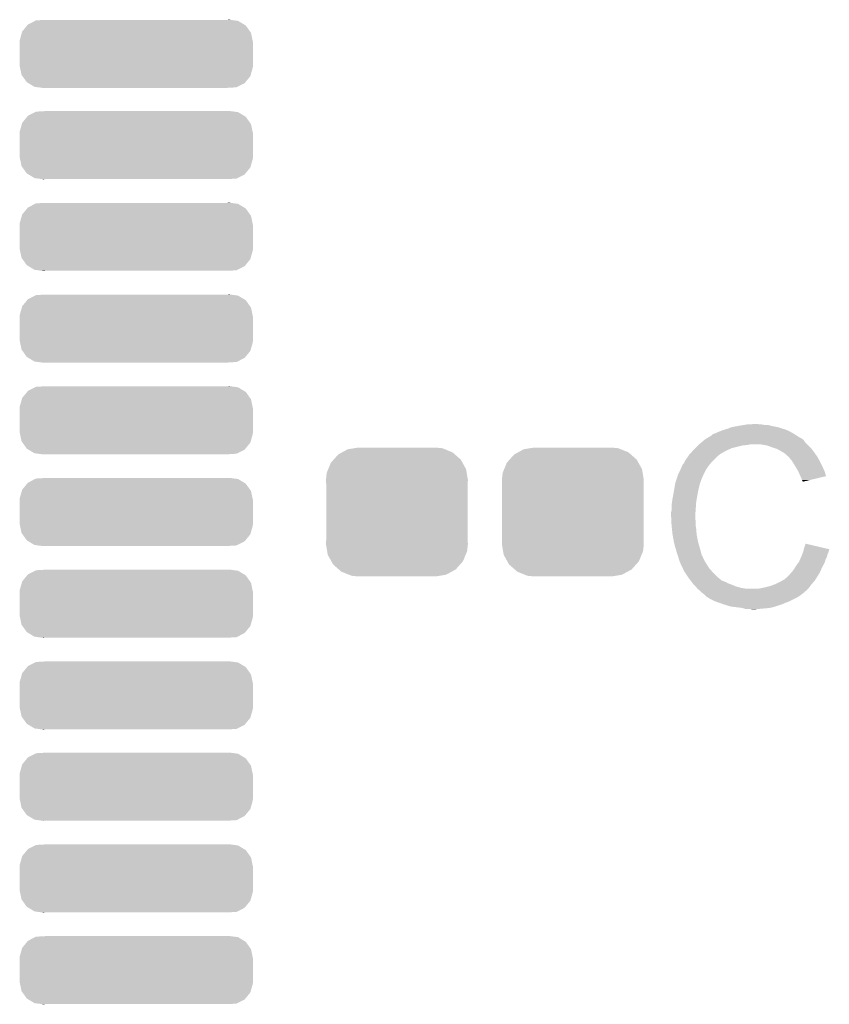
# Model space of a CAD drawing. Extents: x -4 to 126, y -8 to 66.
# Tile 242 of 256: x 107.29 to 111.71, y 33.64 to 39.01. Entities that reach past the tile are written whole.
import ezdxf

# ---------------------------------------------------------------- set-up
doc = ezdxf.new("R2010")
doc.units = 0
doc.layers.get('0').update_dxf_attribs({"linetype": 'CONTINUOUS'})
doc.layers.add('CLICKER_2_FOR_TMPM4L4A_V104_GTO', color=11, linetype='CONTINUOUS')
doc.layers.add('CLICKER_2_FOR_TMPM4L4A_V104_GTS', color=8, linetype='CONTINUOUS')

# ---------------------------------------------------------------- blocks, each defined once
blk = doc.blocks.new('CUSTOM_189')
for points in [[(-0.320744, 0.31339), (-0.298526, 0.325596), (0.317222, 0.31339), (0.30335, 0.325596)], [(-0.298526, 0.325596), (-0.268438, 0.342124), (0.30335, 0.325596), (0.2622, 0.342124)], [(-0.268438, 0.342124), (-0.233628, 0.347838), (0.2622, 0.342124), (0.247972, 0.347838)], [(-0.233628, 0.347838), (-0.20955, 0.35179), (0.247972, 0.347838), (0.20955, 0.35179)], [(-0.37475, 0.234078), (-0.360486, 0.26887), (0.377262, 0.234078), (0.357822, 0.26887)], [(-0.360486, 0.26887), (-0.34504, 0.286174), (0.357822, 0.26887), (0.348152, 0.286174)], [(-0.34504, 0.286174), (-0.320744, 0.31339), (0.348152, 0.286174), (0.317222, 0.31339)], [(-0.383124, 0.213652), (-0.37475, 0.234078), (0.380766, 0.213652), (0.377262, 0.234078)], [(-0.38735, 0.17526), (-0.383124, 0.213652), (0.38735, 0.17526), (0.380766, 0.213652)], [(-0.38608, 0.154124), (-0.38735, 0.17526), (0.38608, 0.154124), (0.38735, 0.17526)], [(-0.38608, -0.154124), (-0.38608, 0.154124), (0.38608, -0.154124), (0.38608, 0.154124)], [(-0.38735, -0.17526), (-0.38608, -0.154124), (0.38735, -0.17526), (0.38608, -0.154124)], [(-0.380764, -0.213652), (-0.38735, -0.17526), (0.383124, -0.213652), (0.38735, -0.17526)], [(-0.377262, -0.234078), (-0.380764, -0.213652), (0.374748, -0.234078), (0.383124, -0.213652)], [(-0.35782, -0.26887), (-0.377262, -0.234078), (0.360486, -0.26887), (0.374748, -0.234078)], [(-0.348152, -0.286174), (-0.35782, -0.26887), (0.345038, -0.286174), (0.360486, -0.26887)], [(-0.31722, -0.31339), (-0.348152, -0.286174), (0.320744, -0.31339), (0.345038, -0.286174)], [(-0.30335, -0.325596), (-0.31722, -0.31339), (0.298524, -0.325596), (0.320744, -0.31339)], [(-0.262198, -0.342124), (-0.30335, -0.325596), (0.268438, -0.342124), (0.298524, -0.325596)], [(-0.247972, -0.347838), (-0.262198, -0.342124), (0.233626, -0.347838), (0.268438, -0.342124)], [(-0.20955, -0.35179), (-0.247972, -0.347838), (0.20955, -0.35179), (0.233626, -0.347838)]]:
    blk.add_solid(points)
blk = doc.blocks.new('CUSTOM_190')
for points in [[(-0.591202, 0.16008), (-0.552356, 0.179884), (0.588376, 0.16008), (0.55556, 0.179884)], [(-0.552356, 0.179884), (-0.547322, 0.18245), (0.55556, 0.179884), (0.536216, 0.18245)], [(-0.547322, 0.18245), (-0.49816, 0.18542), (0.536216, 0.18245), (0.513824, 0.18542)], [(0.49816, 0.18542), (0.506736, 0.18636), (0.513824, 0.18542), (0.506736, 0.18636)], [(-0.63596, 0.074666), (-0.624702, 0.114254), (0.634472, 0.074666), (0.626214, 0.114254)], [(-0.624702, 0.114254), (-0.622486, 0.12204), (0.626214, 0.114254), (0.620696, 0.12204)], [(-0.622486, 0.12204), (-0.595846, 0.154434), (0.620696, 0.12204), (0.59773, 0.154434)], [(-0.595846, 0.154434), (-0.591202, 0.16008), (0.59773, 0.154434), (0.588376, 0.16008)], [(-0.63627, 0.06604), (-0.63596, 0.074666), (0.63627, 0.06604), (0.634472, 0.074666)], [(-0.63627, 0.06477), (-0.63627, 0.06604), (0.63627, 0.06477), (0.63627, 0.06604)], [(-0.63627, -0.06477), (-0.63627, 0.06477), (0.63627, -0.06477), (0.63627, 0.06477)], [(-0.63627, -0.06604), (-0.63627, -0.06477), (0.63627, -0.06604), (0.63627, -0.06477)], [(-0.634472, -0.074662), (-0.63627, -0.06604), (0.635962, -0.074662), (0.63627, -0.06604)], [(-0.626216, -0.114254), (-0.634472, -0.074662), (0.6247, -0.114254), (0.635962, -0.074662)], [(-0.620698, -0.122036), (-0.626216, -0.114254), (0.622488, -0.122036), (0.6247, -0.114254)], [(-0.597732, -0.154436), (-0.620698, -0.122036), (0.595842, -0.154436), (0.622488, -0.122036)], [(-0.588382, -0.160078), (-0.597732, -0.154436), (0.591204, -0.160078), (0.595842, -0.154436)], [(-0.555564, -0.179884), (-0.588382, -0.160078), (0.55235, -0.179884), (0.591204, -0.160078)], [(-0.536238, -0.182448), (-0.555564, -0.179884), (0.547322, -0.182448), (0.55235, -0.179884)], [(-0.513838, -0.18542), (-0.536238, -0.182448), (0.49816, -0.18542), (0.547322, -0.182448)], [(-0.50674, -0.186362), (-0.513838, -0.18542), (-0.50674, -0.186362), (-0.49816, -0.18542)]]:
    blk.add_solid(points)

msp = doc.modelspace()

# ---------------------------------------------------------------- linework, layer by layer
at = {"layer": 'CLICKER_2_FOR_TMPM4L4A_V104_GTO'}
for points in [[(111.170722, 36.78936), (111.21136, 36.79698), (111.427262, 36.78936), (111.389158, 36.79698)], [(111.21136, 36.79698), (111.24184, 36.80206), (111.389158, 36.79698), (111.371384, 36.80206)], [(111.24184, 36.80206), (111.25708, 36.8046), (111.353602, 36.80206), (111.338362, 36.8046)], [(111.25708, 36.8046), (111.302798, 36.80714), (111.325662, 36.8046), (111.315502, 36.80714)], [(111.041172, 36.73094), (111.06658, 36.746192), (111.549184, 36.73094), (111.52478, 36.746192)], [(111.06658, 36.746192), (111.066594, 36.748726), (111.52478, 36.746192), (111.520724, 36.748726)], [(111.066594, 36.748726), (111.076742, 36.7538), (111.520724, 36.748726), (111.512606, 36.7538)], [(111.076742, 36.7538), (111.08436, 36.75634), (111.512606, 36.7538), (111.50854, 36.75634)], [(111.08436, 36.75634), (111.09452, 36.76142), (111.50854, 36.75634), (111.49965, 36.76142)], [(111.09452, 36.76142), (111.107218, 36.7665), (111.49965, 36.76142), (111.49076, 36.7665)], [(111.107218, 36.7665), (111.119918, 36.77158), (111.49076, 36.7665), (111.47933, 36.77158)], [(111.119918, 36.77158), (111.13516, 36.77666), (111.47933, 36.77158), (111.4679, 36.77666)], [(111.13516, 36.77666), (111.152942, 36.78174), (111.4679, 36.77666), (111.451646, 36.78174)], [(111.152942, 36.78174), (111.170722, 36.78936), (111.451646, 36.78174), (111.427262, 36.78936)], [(110.97514, 36.67506), (110.99038, 36.6903), (111.173258, 36.67506), (111.23422, 36.6903)], [(110.99038, 36.6903), (110.99292, 36.69284), (111.23422, 36.6903), (111.259622, 36.69284)], [(110.99292, 36.69284), (110.99546, 36.69538), (111.259622, 36.69284), (111.272318, 36.69538)], [(110.99546, 36.69538), (111.013468, 36.710618), (111.58728, 36.69538), (111.572042, 36.710618)], [(111.013468, 36.710618), (111.022476, 36.71824), (111.572042, 36.710618), (111.56696, 36.71824)], [(111.022476, 36.71824), (111.028482, 36.723322), (111.56696, 36.71824), (111.561878, 36.723322)], [(111.028482, 36.723322), (111.032706, 36.725858), (111.561878, 36.723322), (111.55934, 36.725858)], [(111.032706, 36.725858), (111.036936, 36.728398), (111.55934, 36.725858), (111.554264, 36.728398)], [(111.036936, 36.728398), (111.041162, 36.730934), (111.554264, 36.728398), (111.551726, 36.730934)], [(111.041162, 36.730934), (111.041172, 36.73094), (111.551726, 36.730934), (111.549184, 36.73094)], [(111.366298, 36.6903), (111.335818, 36.69538), (111.59236, 36.6903), (111.58728, 36.69538)], [(111.39424, 36.68014), (111.366298, 36.6903), (111.60252, 36.68014), (111.59236, 36.6903)], [(110.936784, 36.631878), (110.94212, 36.6395), (111.09706, 36.631878), (111.107218, 36.6395)], [(110.94212, 36.6395), (110.942122, 36.639502), (111.107218, 36.6395), (111.10722, 36.639502)], [(110.942122, 36.639502), (110.944426, 36.642038), (111.10722, 36.639502), (111.109758, 36.642038)], [(110.944426, 36.642038), (110.960592, 36.65982), (111.109758, 36.642038), (111.140242, 36.65982)], [(110.960592, 36.65982), (110.96752, 36.66744), (111.140242, 36.65982), (111.15675, 36.66744)], [(110.96752, 36.66744), (110.97514, 36.67506), (111.15675, 36.66744), (111.173258, 36.67506)], [(111.401866, 36.677598), (111.39424, 36.68014), (111.605062, 36.677598), (111.60252, 36.68014)], [(111.417098, 36.67252), (111.401866, 36.677598), (111.609126, 36.67252), (111.605062, 36.677598)], [(111.43234, 36.6649), (111.417098, 36.67252), (111.61522, 36.6649), (111.609126, 36.67252)], [(111.43742, 36.66236), (111.43234, 36.6649), (111.617036, 36.66236), (111.61522, 36.6649)], [(111.450122, 36.65474), (111.43742, 36.66236), (111.622478, 36.65474), (111.617036, 36.66236)], [(111.460276, 36.649662), (111.450122, 36.65474), (111.626106, 36.649662), (111.622478, 36.65474)], [(111.46282, 36.64712), (111.460276, 36.649662), (111.627922, 36.64712), (111.626106, 36.649662)], [(111.482824, 36.62934), (111.46282, 36.64712), (111.640622, 36.62934), (111.627922, 36.64712)], [(110.90402, 36.578544), (110.905714, 36.58362), (111.047786, 36.578544), (111.05134, 36.58362)], [(110.905714, 36.58362), (110.906564, 36.586162), (111.05134, 36.58362), (111.053564, 36.586162)], [(110.906564, 36.586162), (110.911642, 36.591244), (111.053564, 36.586162), (111.05801, 36.591244)], [(110.911642, 36.591244), (110.91672, 36.601398), (111.05801, 36.591244), (111.066894, 36.601398)], [(110.91672, 36.601398), (110.918244, 36.60394), (111.066894, 36.601398), (111.06912, 36.60394)], [(110.918244, 36.60394), (110.924338, 36.6141), (111.06912, 36.60394), (111.07928, 36.6141)], [(110.924338, 36.6141), (110.936784, 36.631878), (111.07928, 36.6141), (111.09706, 36.631878)], [(111.48568, 36.6268), (111.482824, 36.62934), (111.642074, 36.6268), (111.640622, 36.62934)], [(111.497872, 36.61156), (111.48568, 36.6268), (111.65078, 36.61156), (111.642074, 36.6268)], [(111.506, 36.6014), (111.497872, 36.61156), (111.65586, 36.6014), (111.65078, 36.61156)], [(111.524288, 36.57092), (111.506, 36.6014), (111.6711, 36.57092), (111.65586, 36.6014)], [(110.870152, 36.497256), (110.880312, 36.52774), (111.00562, 36.497256), (111.01832, 36.52774)], [(110.880312, 36.52774), (110.88116, 36.53028), (111.01832, 36.52774), (111.01959, 36.53028)], [(110.88116, 36.53028), (110.894306, 36.558218), (111.01959, 36.53028), (111.03356, 36.558218)], [(110.894306, 36.558218), (110.90148, 36.573464), (111.03356, 36.558218), (111.04423, 36.573464)], [(110.90148, 36.573464), (110.901486, 36.576006), (111.04423, 36.573464), (111.04601, 36.576006)], [(110.901486, 36.576006), (110.90402, 36.578544), (111.04601, 36.576006), (111.047786, 36.578544)], [(111.53648, 36.5506), (111.524288, 36.57092), (111.680134, 36.5506), (111.6711, 36.57092)], [(111.53761, 36.54806), (111.53648, 36.5506), (111.681262, 36.54806), (111.680134, 36.5506)], [(111.54664, 36.52774), (111.53761, 36.54806), (111.687336, 36.52774), (111.681262, 36.54806)], [(111.549184, 36.522654), (111.54664, 36.52774), (111.688856, 36.522654), (111.687336, 36.52774)], [(110.86211, 36.4617), (110.865496, 36.482018), (110.99546, 36.4617), (111.000538, 36.482018)], [(110.865496, 36.482018), (110.865922, 36.484562), (111.000538, 36.482018), (111.00181, 36.484562)], [(110.865922, 36.484562), (110.866766, 36.487096), (111.00181, 36.484562), (111.003078, 36.487096)], [(110.866766, 36.487096), (110.868458, 36.492174), (111.003078, 36.487096), (111.00308, 36.492174)], [(110.868458, 36.492174), (110.869304, 36.494714), (111.00308, 36.492174), (111.005614, 36.494714)], [(110.869304, 36.494714), (110.870152, 36.497256), (111.005614, 36.494714), (111.00562, 36.497256)], [(111.55172, 36.51758), (111.549184, 36.522654), (111.667694, 36.51758), (111.688856, 36.522654)], [(111.5568, 36.502342), (111.55172, 36.51758), (111.604144, 36.502342), (111.667694, 36.51758)], [(111.559338, 36.497264), (111.5568, 36.502342), (111.582966, 36.497264), (111.604144, 36.502342)], [(111.561874, 36.494726), (111.559338, 36.497264), (111.57238, 36.494726), (111.582966, 36.497264)], [(111.56188, 36.492208), (111.561874, 36.494726), (111.56188, 36.492208), (111.57238, 36.494726)], [(110.85306, 36.4109), (110.8583, 36.43884), (110.9853, 36.4109), (110.99038, 36.43884)], [(110.8583, 36.43884), (110.86211, 36.4617), (110.99038, 36.43884), (110.99546, 36.4617)], [(110.8456, 36.36264), (110.84814, 36.380422), (110.978948, 36.36264), (110.98022, 36.380422)], [(110.84814, 36.380422), (110.85068, 36.3982), (110.98022, 36.380422), (110.983182, 36.3982)], [(110.85068, 36.3982), (110.85306, 36.4109), (110.983182, 36.3982), (110.9853, 36.4109)], [(110.84306, 36.324542), (110.8456, 36.334702), (110.976228, 36.324542), (110.976954, 36.334702)], [(110.84306, 36.309302), (110.84306, 36.324542), (110.97514, 36.309302), (110.976228, 36.324542)], [(110.8456, 36.334702), (110.8456, 36.36264), (110.976954, 36.334702), (110.978948, 36.36264)], [(110.84306, 36.3093), (110.84306, 36.309302), (110.97514, 36.3093), (110.97514, 36.309302)], [(110.844078, 36.288978), (110.84306, 36.3093), (110.97514, 36.288978), (110.97514, 36.3093)], [(110.844586, 36.278818), (110.844078, 36.288978), (110.97768, 36.278818), (110.97514, 36.288978)], [(110.8456, 36.2585), (110.844586, 36.278818), (110.97768, 36.2585), (110.97768, 36.278818)], [(110.846364, 36.250878), (110.8456, 36.2585), (110.97768, 36.250878), (110.97768, 36.2585)], [(110.847886, 36.235642), (110.846364, 36.250878), (110.98022, 36.235642), (110.97768, 36.250878)], [(110.85068, 36.207698), (110.847886, 36.235642), (110.98237, 36.207698), (110.98022, 36.235642)], [(110.851578, 36.202618), (110.85068, 36.207698), (110.98276, 36.202618), (110.98237, 36.207698)], [(110.8583, 36.16452), (110.851578, 36.202618), (110.99038, 36.16452), (110.98276, 36.202618)], [(110.86338, 36.1442), (110.8583, 36.16452), (110.996186, 36.1442), (110.99038, 36.16452)], [(111.5695, 36.131498), (111.57714, 36.154356), (111.674228, 36.131498), (111.57714, 36.154356)], [(110.867736, 36.12896), (110.86338, 36.1442), (111.00054, 36.12896), (110.996186, 36.1442)], [(110.87354, 36.10864), (110.867736, 36.12896), (111.005962, 36.10864), (111.00054, 36.12896)], [(110.879468, 36.090858), (110.87354, 36.10864), (111.010704, 36.090858), (111.005962, 36.10864)], [(111.558704, 36.095938), (111.562512, 36.106098), (111.6965, 36.095938), (111.70158, 36.106098)], [(111.562512, 36.106098), (111.56442, 36.111182), (111.70158, 36.106098), (111.702848, 36.111182)], [(111.56442, 36.111182), (111.565688, 36.116258), (111.702848, 36.111182), (111.704118, 36.116258)], [(111.565688, 36.116258), (111.566958, 36.121336), (111.704118, 36.116258), (111.706658, 36.121336)], [(111.566958, 36.121336), (111.56759, 36.123862), (111.706658, 36.121336), (111.70666, 36.123862)], [(111.56759, 36.123862), (111.5695, 36.131498), (111.70666, 36.123862), (111.674228, 36.131498)], [(110.880316, 36.088316), (110.879468, 36.090858), (111.013242, 36.088316), (111.010704, 36.090858)], [(110.882008, 36.083238), (110.880316, 36.088316), (111.01578, 36.083238), (111.013242, 36.088316)], [(110.8837, 36.078158), (110.882008, 36.083238), (111.017474, 36.078158), (111.01578, 36.083238)], [(110.884336, 36.07562), (110.8837, 36.078158), (111.01832, 36.07562), (111.017474, 36.078158)], [(110.886242, 36.068), (110.884336, 36.07562), (111.022132, 36.068), (111.01832, 36.07562)], [(110.888782, 36.060382), (110.886242, 36.068), (111.02594, 36.060382), (111.022132, 36.068)], [(110.89132, 36.052762), (110.888782, 36.060382), (111.030704, 36.052762), (111.02594, 36.060382)], [(110.89386, 36.04768), (110.89132, 36.052762), (111.033878, 36.04768), (111.030704, 36.052762)], [(110.897446, 36.04006), (110.89386, 36.04768), (111.03864, 36.04006), (111.033878, 36.04768)], [(111.524624, 36.03244), (111.5314, 36.0426), (111.6711, 36.03244), (111.676906, 36.0426)], [(111.5314, 36.0426), (111.537492, 36.050218), (111.676906, 36.0426), (111.68126, 36.050218)], [(111.537492, 36.050218), (111.54156, 36.055302), (111.68126, 36.050218), (111.68271, 36.055302)], [(111.54156, 36.055302), (111.547, 36.067998), (111.68271, 36.055302), (111.686338, 36.067998)], [(111.547, 36.067998), (111.553532, 36.083238), (111.686338, 36.067998), (111.693958, 36.083238)], [(111.553532, 36.083238), (111.5568, 36.09086), (111.693958, 36.083238), (111.695482, 36.09086)], [(111.5568, 36.09086), (111.558704, 36.095938), (111.695482, 36.09086), (111.6965, 36.095938)], [(110.908206, 36.017198), (110.897446, 36.04006), (111.053882, 36.017198), (111.03864, 36.04006)], [(110.91418, 36.0045), (110.908206, 36.017198), (111.06517, 36.0045), (111.053882, 36.017198)], [(110.920954, 35.99434), (110.91418, 36.0045), (111.0742, 35.99434), (111.06517, 36.0045)], [(110.936196, 35.971478), (110.920954, 35.99434), (111.097062, 35.971478), (111.0742, 35.99434)], [(111.49076, 35.986722), (111.496476, 35.99434), (111.648556, 35.986722), (111.653318, 35.99434)], [(111.496476, 35.99434), (111.498382, 35.99688), (111.653318, 35.99434), (111.654502, 35.99688)], [(111.498382, 35.99688), (111.506, 36.004502), (111.654502, 35.99688), (111.65806, 36.004502)], [(111.506, 36.004502), (111.513622, 36.014662), (111.65806, 36.004502), (111.662802, 36.014662)], [(111.513622, 36.014662), (111.521238, 36.02736), (111.662802, 36.014662), (111.668728, 36.02736)], [(111.521238, 36.02736), (111.524624, 36.03244), (111.668728, 36.02736), (111.6711, 36.03244)], [(110.93958, 35.9664), (110.936196, 35.971478), (111.103412, 35.9664), (111.097062, 35.971478)], [(110.951304, 35.95116), (110.93958, 35.9664), (111.122466, 35.95116), (111.103412, 35.9664)], [(110.951306, 35.951158), (110.951304, 35.95116), (111.127544, 35.951158), (111.122466, 35.95116)], [(110.955212, 35.94608), (110.951306, 35.951158), (111.137702, 35.94608), (111.127544, 35.951158)], [(110.957168, 35.943538), (110.955212, 35.94608), (111.145324, 35.943538), (111.137702, 35.94608)], [(110.961074, 35.93846), (110.957168, 35.943538), (111.15294, 35.93846), (111.145324, 35.943538)], [(110.96498, 35.933382), (110.961074, 35.93846), (111.166482, 35.933382), (111.15294, 35.93846)], [(111.412022, 35.933382), (111.442498, 35.94862), (111.61014, 35.933382), (111.623474, 35.94862)], [(111.442498, 35.94862), (111.451384, 35.953698), (111.623474, 35.94862), (111.62792, 35.953698)], [(111.451384, 35.953698), (111.460278, 35.95878), (111.62792, 35.953698), (111.631094, 35.95878)], [(111.460278, 35.95878), (111.47298, 35.96894), (111.631094, 35.95878), (111.637444, 35.96894)], [(111.47298, 35.96894), (111.49076, 35.986722), (111.637444, 35.96894), (111.648556, 35.986722)], [(110.967522, 35.93084), (110.96498, 35.933382), (111.17326, 35.93084), (111.166482, 35.933382)], [(110.97768, 35.92068), (110.967522, 35.93084), (111.198656, 35.92068), (111.17326, 35.93084)], [(110.977682, 35.920678), (110.97768, 35.92068), (111.19866, 35.920678), (111.198656, 35.92068)], [(110.983776, 35.91306), (110.977682, 35.920678), (111.2266, 35.91306), (111.19866, 35.920678)], [(110.987838, 35.907982), (110.983776, 35.91306), (111.25707, 35.907982), (111.2266, 35.91306)], [(110.987842, 35.90798), (110.987838, 35.907982), (111.257082, 35.90798), (111.25707, 35.907982)], [(111.000538, 35.897822), (110.987842, 35.90798), (111.57966, 35.897822), (111.589818, 35.90798)], [(111.000542, 35.89782), (111.000538, 35.897822), (111.57966, 35.89782), (111.57966, 35.897822)], [(111.0107, 35.887662), (111.000542, 35.89782), (111.568046, 35.887662), (111.57966, 35.89782)], [(111.020858, 35.88004), (111.0107, 35.887662), (111.559334, 35.88004), (111.568046, 35.887662)], [(111.318042, 35.90798), (111.3282, 35.91052), (111.589818, 35.90798), (111.592358, 35.91052)], [(111.3282, 35.91052), (111.3409, 35.91306), (111.592358, 35.91052), (111.594898, 35.91306)], [(111.3409, 35.91306), (111.3536, 35.9156), (111.594898, 35.91306), (111.596802, 35.9156)], [(111.3536, 35.9156), (111.38408, 35.923222), (111.596802, 35.9156), (111.602518, 35.923222)], [(111.38408, 35.923222), (111.41202, 35.93338), (111.602518, 35.923222), (111.610138, 35.93338)], [(111.41202, 35.93338), (111.412022, 35.933382), (111.610138, 35.93338), (111.61014, 35.933382)], [(111.020874, 35.880026), (111.020858, 35.88004), (111.556794, 35.880026), (111.559334, 35.88004)], [(111.02594, 35.87496), (111.020874, 35.880026), (111.554252, 35.87496), (111.556794, 35.880026)], [(111.028484, 35.872416), (111.02594, 35.87496), (111.546638, 35.872416), (111.554252, 35.87496)], [(111.033558, 35.867342), (111.028484, 35.872416), (111.541562, 35.867342), (111.546638, 35.872416)], [(111.033564, 35.867338), (111.033558, 35.867342), (111.541558, 35.867338), (111.541562, 35.867342)], [(111.041174, 35.862264), (111.033564, 35.867338), (111.5331, 35.862264), (111.541558, 35.867338)], [(111.043698, 35.86226), (111.041174, 35.862264), (111.533092, 35.86226), (111.5331, 35.862264)], [(111.04372, 35.859734), (111.043698, 35.86226), (111.528882, 35.859734), (111.533092, 35.86226)], [(111.043748, 35.85972), (111.04372, 35.859734), (111.52886, 35.85972), (111.528882, 35.859734)], [(111.08436, 35.8394), (111.043748, 35.85972), (111.48822, 35.8394), (111.52886, 35.85972)], [(111.10595, 35.83178), (111.08436, 35.8394), (111.4679, 35.83178), (111.48822, 35.8394)], [(111.12754, 35.82416), (111.10595, 35.83178), (111.45012, 35.82416), (111.4679, 35.83178)], [(111.168178, 35.81146), (111.12754, 35.82416), (111.412018, 35.81146), (111.45012, 35.82416)], [(111.188498, 35.80892), (111.168178, 35.81146), (111.404398, 35.80892), (111.412018, 35.81146)], [(111.229138, 35.80384), (111.188498, 35.80892), (111.381538, 35.80384), (111.404398, 35.80892)], [(111.238028, 35.8013), (111.229138, 35.80384), (111.35614, 35.8013), (111.381538, 35.80384)], [(111.246916, 35.79876), (111.238028, 35.8013), (111.3282, 35.79876), (111.35614, 35.8013)], [(111.285018, 35.79622), (111.274858, 35.79876), (111.300262, 35.79622), (111.3282, 35.79876)]]:
    msp.add_solid(points, dxfattribs=at)

# ---------------------------------------------------------------- block references
at = {"layer": 'CLICKER_2_FOR_TMPM4L4A_V104_GTS'}
for name, p in [('CUSTOM_190', (107.9246, 38.82644)), ('CUSTOM_190', (107.9246, 38.3286)), ('CUSTOM_190', (107.9246, 37.82822)), ('CUSTOM_190', (107.9246, 37.32784)), ('CUSTOM_190', (107.9246, 36.82746)), ('CUSTOM_189', (109.347, 36.32708)), ('CUSTOM_189', (110.30712, 36.32708)), ('CUSTOM_190', (107.9246, 36.32708)), ('CUSTOM_190', (107.9246, 35.8267)), ('CUSTOM_190', (107.9246, 35.32632)), ('CUSTOM_190', (107.9246, 34.82848)), ('CUSTOM_190', (107.9246, 34.3281)), ('CUSTOM_190', (107.9246, 33.82772))]:
    msp.add_blockref(name, p, dxfattribs=at)

doc.saveas('drawing.dxf')
